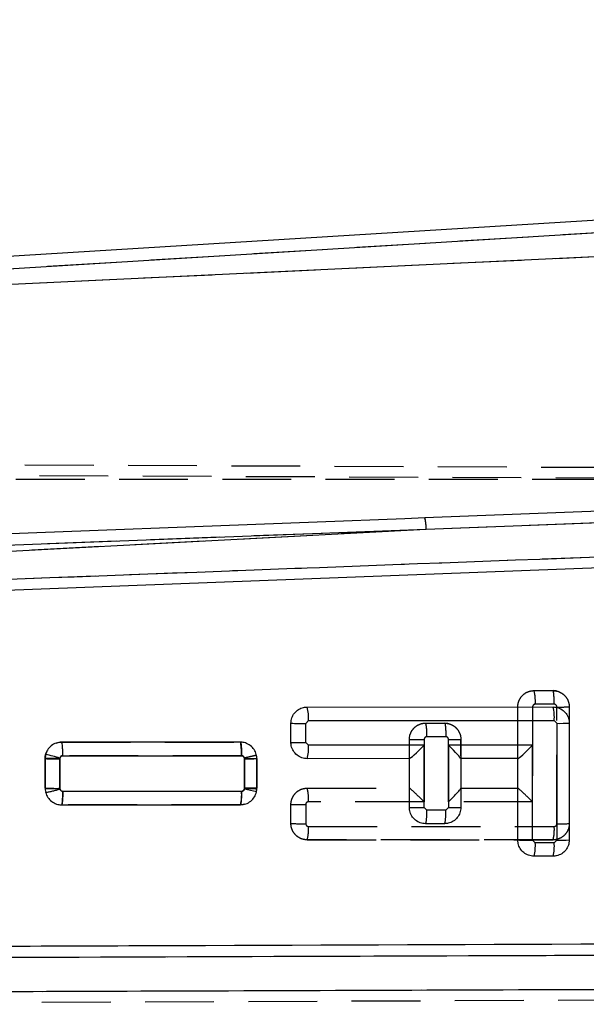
# Model space of a CAD drawing. Extents: x 28 to 416, y 116 to 277.
# Tile 11 of 20: x 186 to 196, y 231 to 249. Entities that reach past the tile are written whole.
import ezdxf

# ---------------------------------------------------------------- set-up
doc = ezdxf.new("R2010")
doc.units = 0
doc.linetypes.add('HIDDEN', pattern=[1.905, 1.27, -0.635])
doc.layers.get('0').update_dxf_attribs({"linetype": 'CONTINUOUS'})
doc.styles.add('SLDTEXTSTYLE0', font='TXT', dxfattribs={"width": 0.75})
doc.dimstyles.new('SLDDIMSTYLE3', dxfattribs={"dimtxt": 3.5, "dimasz": 3.302, "dimexe": 0, "dimexo": 0.0625, "dimgap": 0.875, "dimtad": 1, "dimdec": 0, "dimrnd": 1e-09, "dimzin": 12, "dimtxsty": 'SLDTEXTSTYLE0', "dimsah": 1, "dimcen": 0.09, "dimazin": 3, "dimtfac": 1, "dimtdec": 0, "dimtofl": 0, "dimtmove": 0, "dimatfit": 3, "dimtolj": 1, "dimtzin": 12})

# ---------------------------------------------------------------- blocks, each defined once
blk = doc.blocks.new('_D_4')
at = {"color": 179, "linetype": 'CONTINUOUS'}
for p, q in [((213.055, 245.947), (245.837, 245.947)), ((244.837, 245.947), (244.837, 219.991)), ((148.1, 219.991), (245.837, 219.991))]:
    blk.add_line(p, q, dxfattribs=at)
for points in [[(244.837, 245.947), (244.329, 242.645), (245.345, 242.645)], [(244.837, 219.991), (245.345, 223.293), (244.329, 223.293)]]:
    blk.add_solid(points, dxfattribs=at)
at = {"color": 179, "linetype": 'CONTINUOUS', "insert": (240.326, 229.793, 0.1), "char_height": 3.5, "attachment_point": 1, "rotation": 90, "style": 'SLDTEXTSTYLE0'}
blk.add_mtext('26', dxfattribs=at)
blk = doc.blocks.new('_D_5')
at = {"color": 179, "linetype": 'CONTINUOUS'}
for p, q in [((71.6, 232.991), (71.6, 273.782)), ((234.837, 234.523), (234.837, 273.782)), ((71.6, 272.782), (234.837, 272.782))]:
    blk.add_line(p, q, dxfattribs=at)
for points in [[(71.6, 272.782), (74.902, 272.274), (74.902, 273.29)], [(234.837, 272.782), (231.535, 273.29), (231.535, 272.274)]]:
    blk.add_solid(points, dxfattribs=at)
at = {"color": 179, "linetype": 'CONTINUOUS', "insert": (143.313, 277.294, 0.1), "char_height": 3.5, "attachment_point": 1, "style": 'SLDTEXTSTYLE0'}
blk.add_mtext('163', dxfattribs=at)

msp = doc.modelspace()

# ---------------------------------------------------------------- linework, layer by layer
at = {"color": 7, "linetype": 'CONTINUOUS'}
for p, q in [((212.0548, 245.9465), (177.9807, 243.8487)), ((212.069, 245.7163), (178.1537, 243.6282)), ((178.3372, 243.4559), (211.8267, 245.0437)), ((193.0673, 239.2725), (210.2185, 239.9216)), ((180.0845, 238.5889), (193.0673, 239.2725)), ((180.3683, 238.7905), (193.0673, 239.2725)), ((209.4636, 239.0597), (180.8841, 237.9718)), ((190.8725, 235.9899), (195.4078, 235.9907)), ((190.5725, 235.3365), (190.5726, 235.69)), ((190.8446, 235.6878), (190.8946, 235.7378)), ((190.8446, 235.3343), (190.8446, 235.6878)), ((190.8946, 235.7378), (195.4299, 235.7386)), ((195.4299, 235.7386), (195.4799, 235.6886)), ((195.4799, 235.6886), (195.4799, 233.5343)), ((195.7078, 235.6907), (195.7078, 233.5364)), ((189.6387, 235.3415), (186.3411, 235.3409)), ((190.8946, 235.2843), (190.8446, 235.3343)), ((193.0299, 235.2848), (190.8946, 235.2843)), ((193.0299, 234.1343), (193.0299, 235.2848)), ((195.0299, 235.2852), (193.4799, 235.2848)), ((193.4799, 235.2848), (193.4799, 234.1343)), ((195.0299, 233.5343), (195.0299, 235.2852)), ((186.0368, 235.037), (186.0367, 234.4887)), ((186.047, 235.1149), (186.0368, 235.037)), ((186.3087, 234.4866), (186.3088, 235.035)), ((186.3088, 235.035), (186.3107, 235.0486)), ((186.3635, 235.0888), (189.6602, 235.0894)), ((189.7153, 235.035), (189.7152, 234.4867)), ((189.9431, 234.4887), (189.9432, 235.0369)), ((192.7578, 235.0368), (190.8726, 235.0364)), ((192.7578, 234.1364), (192.7578, 235.0368)), ((192.759, 235.0368), (192.7578, 235.0368)), ((193.7078, 235.0378), (193.7078, 235.037)), ((194.7578, 235.0372), (193.7078, 235.037)), ((193.7078, 235.037), (193.7078, 234.1364)), ((194.7578, 233.5364), (194.7578, 235.0372)), ((189.6612, 234.4333), (186.364, 234.4326)), ((189.7152, 234.4867), (189.714, 234.4755)), ((189.9366, 234.4263), (189.9431, 234.4887)), ((186.3417, 234.1847), (189.6392, 234.1854)), ((193.0799, 234.0843), (193.0299, 234.1343)), ((193.4299, 234.0843), (193.0799, 234.0843)), ((193.4799, 234.1343), (193.4299, 234.0843)), ((193.4078, 233.8364), (193.0578, 233.8364)), ((195.0799, 233.4843), (195.0299, 233.5343)), ((195.4299, 233.4843), (195.0799, 233.4843)), ((195.4799, 233.5343), (195.4299, 233.4843)), ((195.4078, 233.2364), (195.0578, 233.2364))]:
    msp.add_line(p, q, dxfattribs=at)
at = {"color": 7, "linetype": 'HIDDEN'}
for p, q in [((212.069, 245.7163), (178.1537, 243.6282)), ((178.3372, 243.4559), (211.8267, 245.0437)), ((174.2333, 240.5097), (219.3941, 240.3131)), ((174.5026, 240.308), (219.8245, 240.1246)), ((213.4375, 240.1908), (180.4374, 240.1908)), ((193.0673, 239.2725), (210.2185, 239.9216)), ((180.0845, 238.5889), (193.0673, 239.2725)), ((180.3683, 238.7905), (193.0673, 239.2725)), ((195.0578, 236.2922), (195.4079, 236.2922)), ((195.4702, 236.2854), (195.4078, 236.2922)), ((195.43, 236.0401), (195.0799, 236.0401)), ((194.7578, 235.0378), (194.7578, 235.9922)), ((195.0299, 235.9901), (195.0299, 234.2392)), ((195.4799, 233.8357), (195.4799, 235.9894)), ((195.7078, 235.9922), (195.7078, 233.8378)), ((193.0578, 235.6922), (193.4079, 235.6922)), ((193.4079, 235.6922), (193.4078, 235.6922)), ((193.4702, 235.6854), (193.4078, 235.6922)), ((186.3417, 235.3438), (186.3418, 235.3438)), ((186.3418, 235.3438), (189.6392, 235.3431)), ((192.7578, 235.037), (192.7578, 235.3922)), ((193.0299, 235.3901), (193.0299, 234.2396)), ((193.43, 235.4401), (193.0799, 235.4401)), ((193.4799, 234.2395), (193.4799, 235.3893)), ((193.7078, 235.3922), (193.7078, 235.0378)), ((193.7078, 235.0882), (193.7078, 235.3922)), ((186.044, 235.1035), (186.0367, 235.0398)), ((186.0368, 234.4916), (186.0367, 235.0398)), ((186.0367, 235.0398), (186.0368, 234.4916)), ((186.3087, 235.0365), (186.3088, 234.4893)), ((189.6616, 235.091), (186.3639, 235.0917)), ((189.7152, 235.0376), (189.7141, 235.0486)), ((189.7153, 234.4904), (189.7152, 235.0376)), ((189.9431, 235.0399), (189.9366, 235.1023)), ((189.9431, 235.0399), (189.9432, 234.4916)), ((189.9432, 234.4916), (189.9431, 235.0399)), ((193.7078, 235.037), (193.7078, 234.4904)), ((186.3088, 234.4893), (186.3105, 234.4764)), ((186.3631, 234.4356), (189.6605, 234.435)), ((189.9402, 234.4607), (189.9235, 234.3933)), ((189.9393, 234.457), (189.9432, 234.4916)), ((190.8726, 234.4921), (192.7586, 234.4917)), ((193.7078, 234.4915), (194.7586, 234.4913)), ((193.0299, 234.2396), (190.8946, 234.24)), ((195.0299, 234.2392), (193.4799, 234.2395)), ((186.3411, 234.1877), (186.3411, 234.1877)), ((189.6387, 234.1871), (186.3411, 234.1877)), ((189.6387, 234.1871), (189.7171, 234.2006)), ((189.6602, 234.189), (189.6387, 234.1871)), ((189.6387, 234.1871), (189.6387, 234.1871)), ((190.5726, 233.8386), (190.5725, 234.1921)), ((190.8446, 234.19), (190.8446, 233.8373)), ((190.8946, 233.7865), (195.4298, 233.7857)), ((195.4078, 233.5378), (190.8725, 233.5386)), ((190.8725, 233.5386), (195.4078, 233.5378)), ((206.2969, 230.6151), (180.3387, 230.5153))]:
    msp.add_line(p, q, dxfattribs=at)
at = {"color": 7, "linetype": 'CONTINUOUS', "flags": 128}
for points in [[(208.8924, 240.0815), (208.2092, 240.0556), (201.739, 239.8101), (193.044, 239.4792)], [(193.044, 239.4792), (192.6712, 239.465), (191.0537, 239.4033), (184.5834, 239.1562), (180.3457, 238.994)], [(194.759, 235.0372), (194.7583, 235.0372), (194.758, 235.0372), (194.7578, 235.0372)]]:
    msp.add_lwpolyline(points, dxfattribs=at)
at = {"color": 7, "linetype": 'HIDDEN', "flags": 128}
msp.add_lwpolyline([(186.2478, 235.3248), (186.2806, 235.3376), (186.3416, 235.3438), (186.3417, 235.3438), (186.3417, 235.3438)], dxfattribs=at)
at = {"color": 7, "linetype": 'CONTINUOUS'}
for centre, radius, start, end in [((192.3284, 239.2936), 0.7392, 358.36113, 14.53873), ((190.1614, 235.8006), 0.7359, 355.10764, 14.90842), ((194.6965, 235.8014), 0.736, 355.10902, 14.90711), ((190.7741, 244.0323), 8.3448, 268.61604, 270.48406), ((195.5335, 242.2557), 6.5673, 269.53174, 271.52068), ((190.7741, 243.6701), 8.336, 268.61466, 270.48465), ((190.1773, 235.223), 0.7199, 344.97602, 4.88405), ((186.2343, 243.3333), 8.2987, 268.63595, 270.51436), ((185.0136, 230.4525), 4.7756, 74.23993, 77.50212), ((189.7703, 242.0037), 6.969, 269.54717, 271.42146), ((186.2383, 242.8273), 8.3411, 268.61503, 270.48389), ((188.9438, 234.372), 0.7201, 344.97899, 4.88283), ((188.6266, 229.0254), 5.5575, 76.36581, 78.71665), ((189.7716, 241.0859), 6.5995, 269.5099, 271.48915), ((192.9579, 242.4608), 8.3268, 268.62324, 270.4953), ((192.3624, 234.0231), 0.7201, 344.96622, 4.86994), ((192.7125, 234.0231), 0.72, 344.96538, 4.87077), ((193.5336, 240.7013), 6.5673, 269.5315, 271.52045), ((194.9579, 241.8605), 8.3266, 268.62321, 270.49533), ((194.3624, 233.4231), 0.7201, 344.96622, 4.86994), ((194.7124, 233.4231), 0.7201, 344.96622, 4.86994), ((195.5336, 240.1013), 6.5673, 269.5315, 271.52045)]:
    msp.add_arc(centre, radius, start, end, dxfattribs=at)
at = {"color": 7, "linetype": 'HIDDEN'}
for centre, radius, start, end in [((192.3284, 239.2936), 0.7392, 358.36113, 14.53873), ((194.3452, 236.1028), 0.7373, 355.11671, 14.87926), ((195.5149, 242.37), 6.3807, 269.68518, 271.73237), ((192.3468, 235.5029), 0.7358, 355.10272, 14.90665), ((192.9579, 243.711), 8.3213, 268.6226, 270.49596), ((193.5149, 241.7559), 6.3667, 269.6848, 271.7365), ((189.7646, 241.5585), 6.5211, 269.56564, 271.56871), ((189.6372, 235.0397), 0.3059, 0.03747, 11.806), ((186.2434, 242.8824), 8.3934, 268.58967, 270.44689), ((185.6597, 236.6214), 2.2415, 279.9491, 286.87683), ((190.1614, 234.303), 0.736, 355.09342, 14.89246), ((190.7711, 242.5023), 8.3126, 268.63124, 270.50654), ((190.7474, 241.8976), 8.061, 268.75714, 270.69091), ((190.1773, 233.7255), 0.7199, 344.95351, 4.86218), ((194.7123, 233.7245), 0.7202, 344.97261, 4.87379), ((195.5336, 240.4006), 6.5651, 269.53086, 271.52057)]:
    msp.add_arc(centre, radius, start, end, dxfattribs=at)
at = {"color": 7, "linetype": 'CONTINUOUS'}
for centre, major_axis, ratio, start_param, end_param in [((193.0078, 235.2869), (0.2497, 0.2498), 0.0483709, 3.1899355, 4.7523436), ((193.4578, 235.2869), (0.2498, -0.2498), 0.0399838, 0.0399546, 1.5224535), ((195.0078, 235.2872), (0.2497, 0.2498), 0.0483709, 3.1899355, 4.7523436)]:
    msp.add_ellipse(centre, major_axis=major_axis, ratio=ratio, start_param=start_param, end_param=end_param, dxfattribs=at)
at = {"color": 7, "linetype": 'HIDDEN'}
for centre, major_axis, ratio, start_param, end_param in [((193.0078, 234.2417), (-0.2498, 0.2498), 0.0399855, 4.6640637, 6.2432132), ((193.4578, 234.2416), (0.2497, 0.2497), 0.0483726, 4.7523611, 6.23486), ((195.0078, 234.2413), (-0.2498, 0.2498), 0.0399855, 4.6640637, 6.2432132)]:
    msp.add_ellipse(centre, major_axis=major_axis, ratio=ratio, start_param=start_param, end_param=end_param, dxfattribs=at)
at = {"color": 7, "linetype": 'CONTINUOUS'}
for points, knots in [([(209.8027, 239.2685), (204.924, 239.084), (195.2226, 238.7172), (185.5209, 238.3488), (180.6981, 238.1657)], [0, 0, 0, 0, 0.50289606, 1, 1, 1, 1]), ([(190.5726, 235.69), (190.5759, 235.7236), (190.5825, 235.7908), (190.6339, 235.8805), (190.7096, 235.9483), (190.7939, 235.9846), (190.85, 235.9884), (190.8725, 235.9899)], [0, 0, 0, 0, 0.2137116, 0.4274197, 0.6412619, 0.8557066, 1, 1, 1, 1]), ([(195.4078, 235.9907), (195.4416, 235.9874), (195.5093, 235.9807), (195.5995, 235.9287), (195.6674, 235.8521), (195.7029, 235.7678), (195.7064, 235.7124), (195.7078, 235.6907)], [0, 0, 0, 0, 0.2157074, 0.4314206, 0.6470543, 0.8621262, 1, 1, 1, 1]), ([(186.3411, 235.3409), (186.3067, 235.3374), (186.2377, 235.3306), (186.1467, 235.2774), (186.0788, 235.2034), (186.0571, 235.1429), (186.047, 235.1149)], [0, 0, 0, 0, 0.2595228, 0.5190946, 0.7774638, 1, 1, 1, 1]), ([(186.3635, 235.0888), (186.3634, 235.1064), (186.3631, 235.1535), (186.3604, 235.2249), (186.3552, 235.2895), (186.3486, 235.3326), (186.3436, 235.3381), (186.3412, 235.3409)], [0, 0, 0, 0, 0.13430991, 0.35926679, 0.57284499, 0.78642352, 1, 1, 1, 1]), ([(189.9432, 235.0369), (189.9399, 235.071), (189.9332, 235.1391), (189.8811, 235.2299), (189.8043, 235.2989), (189.7185, 235.3359), (189.6615, 235.3399), (189.6387, 235.3415)], [0, 0, 0, 0, 0.2131968, 0.4263506, 0.6405664, 0.8563581, 1, 1, 1, 1]), ([(189.6602, 235.0894), (189.66, 235.1223), (189.6594, 235.1883), (189.6545, 235.2716), (189.6473, 235.3301), (189.6416, 235.3377), (189.6387, 235.3415)], [0, 0, 0, 0, 0.2500002, 0.5000011, 0.7499993, 1, 1, 1, 1]), ([(190.8726, 235.0364), (190.8387, 235.0398), (190.771, 235.0464), (190.6809, 235.0985), (190.613, 235.1751), (190.5775, 235.2594), (190.5739, 235.3148), (190.5725, 235.3365)], [0, 0, 0, 0, 0.2156992, 0.4314026, 0.6469676, 0.8619127, 1, 1, 1, 1]), ([(186.3107, 235.0486), (186.3128, 235.0542), (186.317, 235.0656), (186.3301, 235.0786), (186.346, 235.0872), (186.3578, 235.0882), (186.3635, 235.0888)], [0, 0, 0, 0, 0.2522553, 0.504411, 0.7593767, 1, 1, 1, 1]), ([(189.6602, 235.0894), (189.6646, 235.089), (189.6751, 235.0882), (189.6907, 235.0813), (189.7043, 235.069), (189.7135, 235.0529), (189.7147, 235.041), (189.7153, 235.035)], [0, 0, 0, 0, 0.1526574, 0.3701618, 0.5824364, 0.7911588, 1, 1, 1, 1]), ([(186.0367, 234.4887), (186.0401, 234.4546), (186.0469, 234.3865), (186.0993, 234.2957), (186.1763, 234.2269), (186.2621, 234.1901), (186.319, 234.1863), (186.3417, 234.1847)], [0, 0, 0, 0, 0.2134154, 0.4267952, 0.6411506, 0.857031, 1, 1, 1, 1]), ([(186.364, 234.4326), (186.3597, 234.4329), (186.3491, 234.4337), (186.3335, 234.4406), (186.3198, 234.4529), (186.3106, 234.4689), (186.3094, 234.4807), (186.3087, 234.4866)], [0, 0, 0, 0, 0.1528145, 0.3713112, 0.5849417, 0.7953452, 1, 1, 1, 1]), ([(186.3417, 234.1847), (186.3442, 234.1875), (186.3491, 234.193), (186.3558, 234.2361), (186.3609, 234.3008), (186.3635, 234.371), (186.3639, 234.4167), (186.364, 234.4326)], [0, 0, 0, 0, 0.2158736, 0.431748, 0.6476208, 0.8767988, 1, 1, 1, 1]), ([(189.6392, 234.1854), (189.6736, 234.1888), (189.7423, 234.1955), (189.8332, 234.2484), (189.9049, 234.3262), (189.926, 234.3927), (189.9366, 234.4263)], [0, 0, 0, 0, 0.2492936, 0.4986475, 0.746722, 1, 1, 1, 1]), ([(189.714, 234.4755), (189.7122, 234.4698), (189.7086, 234.4584), (189.6961, 234.4446), (189.6798, 234.4351), (189.6674, 234.4339), (189.6612, 234.4333)], [0, 0, 0, 0, 0.2404547, 0.4908284, 0.7455992, 1, 1, 1, 1]), ([(193.0578, 233.8364), (193.024, 233.8397), (192.9563, 233.8464), (192.8661, 233.8985), (192.7983, 233.9751), (192.7628, 234.0594), (192.7592, 234.1148), (192.7578, 234.1364)], [0, 0, 0, 0, 0.2157883, 0.4315695, 0.6472478, 0.8623059, 1, 1, 1, 1]), ([(193.7078, 234.1364), (193.7045, 234.1028), (193.698, 234.0356), (193.6466, 233.9459), (193.571, 233.8781), (193.4866, 233.8417), (193.4305, 233.8379), (193.4078, 233.8364)], [0, 0, 0, 0, 0.2136126, 0.4272221, 0.6409308, 0.8552226, 1, 1, 1, 1]), ([(195.0578, 233.2364), (195.024, 233.2397), (194.9563, 233.2464), (194.8661, 233.2985), (194.7982, 233.3751), (194.7628, 233.4594), (194.7592, 233.5148), (194.7578, 233.5364)], [0, 0, 0, 0, 0.21579749, 0.4316033, 0.64731439, 0.86242243, 1, 1, 1, 1]), ([(195.7078, 233.5364), (195.7045, 233.5028), (195.698, 233.4356), (195.6466, 233.3459), (195.571, 233.2781), (195.4866, 233.2417), (195.4305, 233.2379), (195.4078, 233.2364)], [0, 0, 0, 0, 0.2135971, 0.4271973, 0.6408623, 0.8551118, 1, 1, 1, 1]), ([(180.8607, 231.5602), (180.8763, 231.5602), (181.4312, 231.5624), (184.1428, 231.5728), (192.5188, 231.605), (200.3566, 231.6351), (206.0372, 231.6569)], [0, 0, 0, 0, 0.0018693, 0.0661233, 0.3231391, 1, 1, 1, 1]), ([(180.6751, 231.3545), (184.9327, 231.3698), (193.435, 231.4003), (201.9386, 231.4318), (206.1839, 231.4475)], [0, 0, 0, 0, 0.5007601, 1, 1, 1, 1]), ([(206.3139, 230.811), (200.308, 230.7888), (191.655, 230.7568), (183.0036, 230.7259), (180.3571, 230.7164)], [0, 0, 0, 0, 0.6940826, 1, 1, 1, 1])]:
    msp.add_open_spline(points, degree=3, knots=knots, dxfattribs=at)
at = {"color": 7, "linetype": 'HIDDEN'}
for points, knots in [([(209.8027, 239.2685), (204.924, 239.084), (195.2226, 238.7172), (185.5209, 238.3488), (180.6981, 238.1657)], [0, 0, 0, 0, 0.50289606, 1, 1, 1, 1]), ([(194.7578, 235.9922), (194.7578, 235.9922), (194.7578, 236.0257), (194.7697, 236.094), (194.8203, 236.1847), (194.8988, 236.2534), (194.9829, 236.2866), (195.0373, 236.2922), (195.0578, 236.2922), (195.0578, 236.2922)], [0, 0, 0, 0, 0.0001271, 0.2146645, 0.4332257, 0.6522442, 0.8691036, 0.9998729, 1, 1, 1, 1]), ([(195.43, 236.0401), (195.4297, 236.073), (195.4291, 236.139), (195.424, 236.2224), (195.4167, 236.2808), (195.4108, 236.2884), (195.4079, 236.2922)], [0, 0, 0, 0, 0.2500003, 0.5000013, 0.7499998, 1, 1, 1, 1]), ([(195.4079, 236.2922), (195.4284, 236.2909), (195.4833, 236.2875), (195.5677, 236.2526), (195.6458, 236.184), (195.696, 236.0937), (195.7078, 236.0258), (195.7078, 235.9922), (195.7078, 235.9922)], [0, 0, 0, 0, 0.1311032, 0.3508384, 0.56914, 0.7846854, 0.9998729, 1, 1, 1, 1]), ([(195.0799, 236.0401), (195.0765, 236.0399), (195.0675, 236.0393), (195.0536, 236.0336), (195.0405, 236.0222), (195.0318, 236.0069), (195.0305, 235.9956), (195.0299, 235.9901)], [0, 0, 0, 0, 0.1298033, 0.345412, 0.5651692, 0.7883165, 1, 1, 1, 1]), ([(195.4799, 235.9894), (195.4793, 235.9951), (195.4781, 236.0067), (195.4693, 236.022), (195.4563, 236.0335), (195.4423, 236.0393), (195.4333, 236.0399), (195.43, 236.0401)], [0, 0, 0, 0, 0.2188601, 0.437721, 0.6565913, 0.8727686, 1, 1, 1, 1]), ([(192.7578, 235.3922), (192.7578, 235.3922), (192.7578, 235.4258), (192.7697, 235.4939), (192.8203, 235.5846), (192.8988, 235.6534), (192.9829, 235.6866), (193.0373, 235.6922), (193.0578, 235.6922), (193.0578, 235.6922)], [0, 0, 0, 0, 0.00012908, 0.21468357, 0.43310182, 0.65208638, 0.86907108, 0.99987289, 1, 1, 1, 1]), ([(193.4079, 235.6922), (193.4108, 235.6884), (193.4166, 235.6808), (193.424, 235.6224), (193.4291, 235.539), (193.4297, 235.473), (193.43, 235.4401)], [0, 0, 0, 0, 0.2500017, 0.500002, 0.7499995, 1, 1, 1, 1]), ([(193.4079, 235.6922), (193.4284, 235.6909), (193.4833, 235.6875), (193.5677, 235.6526), (193.6458, 235.5841), (193.696, 235.4937), (193.7078, 235.4258), (193.7078, 235.3922), (193.7078, 235.3922)], [0, 0, 0, 0, 0.1310583, 0.3506747, 0.5690277, 0.784713, 0.9998709, 1, 1, 1, 1]), ([(189.6392, 235.3431), (189.6422, 235.3393), (189.648, 235.3317), (189.6554, 235.2733), (189.6606, 235.1899), (189.6613, 235.124), (189.6616, 235.091)], [0, 0, 0, 0, 0.2499994, 0.4999989, 0.7499995, 1, 1, 1, 1]), ([(193.0799, 235.4401), (193.0765, 235.4399), (193.0675, 235.4393), (193.0536, 235.4336), (193.0405, 235.4221), (193.0318, 235.4069), (193.0305, 235.3956), (193.0299, 235.3901)], [0, 0, 0, 0, 0.1301821, 0.3457802, 0.5654844, 0.7884406, 1, 1, 1, 1]), ([(193.4799, 235.3893), (193.4793, 235.3951), (193.4781, 235.4067), (193.4693, 235.422), (193.4563, 235.4335), (193.4423, 235.4393), (193.4333, 235.4399), (193.43, 235.4401)], [0, 0, 0, 0, 0.2189467, 0.4378641, 0.6566968, 0.8727027, 1, 1, 1, 1]), ([(186.0367, 235.0398), (186.0367, 235.0398), (186.0367, 235.0609), (186.0401, 235.105), (186.0588, 235.1444), (186.0685, 235.1648)], [0, 0, 0, 0, 0.0004579, 0.4841348, 1, 1, 1, 1]), ([(186.3087, 235.0365), (186.3006, 235.0366), (186.2749, 235.0367), (186.2211, 235.0371), (186.1515, 235.0376), (186.0881, 235.0383), (186.045, 235.0391), (186.0394, 235.0396), (186.0367, 235.0398)], [0, 0, 0, 0, 0.0588218, 0.1871414, 0.3903509, 0.5935711, 0.7967837, 1, 1, 1, 1]), ([(186.3639, 235.0917), (186.3602, 235.0915), (186.3503, 235.0909), (186.3351, 235.0847), (186.3236, 235.0748), (186.3148, 235.0624), (186.3097, 235.0503), (186.309, 235.0402), (186.3087, 235.0365)], [0, 0, 0, 0, 0.1283127, 0.3428044, 0.5572017, 0.650518, 0.8699216, 1, 1, 1, 1]), ([(189.7141, 235.0486), (189.713, 235.0524), (189.7102, 235.062), (189.7007, 235.0755), (189.6872, 235.0854), (189.6736, 235.0904), (189.6653, 235.0908), (189.6616, 235.091)], [0, 0, 0, 0, 0.1627964, 0.411169, 0.6597084, 0.8456059, 1, 1, 1, 1]), ([(189.9366, 235.1023), (189.9341, 235.101), (189.929, 235.0984), (189.8872, 235.0875), (189.8255, 235.073), (189.7702, 235.0607), (189.7325, 235.0525), (189.7215, 235.0502), (189.7141, 235.0486)], [0, 0, 0, 0, 0.22692244, 0.45384336, 0.68077121, 0.90769089, 0.93831767, 1, 1, 1, 1]), ([(186.3105, 234.4764), (186.3127, 234.4705), (186.3171, 234.4587), (186.3307, 234.4452), (186.3466, 234.4369), (186.3579, 234.436), (186.3631, 234.4356)], [0, 0, 0, 0, 0.2620549, 0.5241493, 0.7840252, 1, 1, 1, 1]), ([(186.3631, 234.4356), (186.3627, 234.403), (186.362, 234.3379), (186.357, 234.2561), (186.3497, 234.1988), (186.344, 234.1914), (186.3411, 234.1877)], [0, 0, 0, 0, 0.2499985, 0.5000003, 0.7499987, 1, 1, 1, 1]), ([(189.6605, 234.435), (189.6602, 234.4024), (189.6595, 234.3373), (189.6545, 234.2555), (189.6473, 234.1982), (189.6416, 234.1908), (189.6387, 234.1871)], [0, 0, 0, 0, 0.2500011, 0.4999986, 0.7499988, 1, 1, 1, 1]), ([(189.6605, 234.435), (189.6636, 234.4352), (189.6724, 234.4356), (189.6868, 234.4408), (189.7013, 234.452), (189.7115, 234.4679), (189.715, 234.4815), (189.7152, 234.4891), (189.7153, 234.4904)], [0, 0, 0, 0, 0.1095207, 0.3068196, 0.5222182, 0.7374855, 0.955205, 1, 1, 1, 1]), ([(189.9432, 234.4916), (189.9399, 234.4914), (189.9332, 234.491), (189.8814, 234.4906), (189.8068, 234.4903), (189.7458, 234.4903), (189.7153, 234.4904)], [0, 0, 0, 0, 0.25, 0.4999977, 0.749997, 1, 1, 1, 1]), ([(190.5725, 234.1921), (190.5725, 234.1921), (190.5725, 234.2256), (190.5844, 234.2938), (190.6349, 234.3845), (190.7133, 234.4532), (190.7974, 234.4865), (190.852, 234.4921), (190.8726, 234.4921), (190.8726, 234.4921)], [0, 0, 0, 0, 0.000129, 0.214648, 0.4327918, 0.6516099, 0.8686459, 0.999865, 1, 1, 1, 1]), ([(190.8946, 234.24), (190.8912, 234.2398), (190.8822, 234.2393), (190.8682, 234.2335), (190.8552, 234.2221), (190.8465, 234.2069), (190.8452, 234.1955), (190.8446, 234.19)], [0, 0, 0, 0, 0.1304961, 0.3462012, 0.5658526, 0.788526, 1, 1, 1, 1]), ([(190.8725, 233.5386), (190.8725, 233.5386), (190.8388, 233.5386), (190.7713, 233.5502), (190.6823, 233.5997), (190.6146, 233.6752), (190.5793, 233.7592), (190.5726, 233.8156), (190.5726, 233.8385), (190.5726, 233.8386)], [0, 0, 0, 0, 0.0001271, 0.2159019, 0.4282896, 0.6399257, 0.853208, 0.9998729, 1, 1, 1, 1]), ([(190.8446, 233.8373), (190.8449, 233.8333), (190.8456, 233.8237), (190.8518, 233.8094), (190.8632, 233.7968), (190.878, 233.7882), (190.8891, 233.7871), (190.8946, 233.7865)], [0, 0, 0, 0, 0.1491141, 0.3656547, 0.5784704, 0.7885717, 1, 1, 1, 1]), ([(195.7078, 233.8378), (195.7078, 233.8378), (195.7078, 233.8042), (195.6959, 233.7361), (195.6454, 233.6454), (195.5671, 233.5767), (195.483, 233.5434), (195.4284, 233.5378), (195.4078, 233.5378), (195.4078, 233.5378)], [0, 0, 0, 0, 0.0001271, 0.2146063, 0.4328967, 0.6515979, 0.8682802, 0.9998729, 1, 1, 1, 1]), ([(195.4298, 233.7857), (195.4332, 233.7859), (195.4422, 233.7865), (195.4562, 233.7922), (195.4692, 233.8037), (195.478, 233.8189), (195.4792, 233.8302), (195.4799, 233.8357)], [0, 0, 0, 0, 0.1312224, 0.3467156, 0.5660466, 0.7885762, 1, 1, 1, 1]), ([(180.6751, 231.3545), (184.9327, 231.3698), (193.435, 231.4003), (201.9386, 231.4318), (206.1839, 231.4475)], [0, 0, 0, 0, 0.5007601, 1, 1, 1, 1]), ([(206.3139, 230.811), (200.308, 230.7888), (191.655, 230.7568), (183.0036, 230.7259), (180.3571, 230.7164)], [0, 0, 0, 0, 0.6940826, 1, 1, 1, 1])]:
    msp.add_open_spline(points, degree=3, knots=knots, dxfattribs=at)

# ---------------------------------------------------------------- dimensions: what is measured, and where the dimension line sits
at = {"color": 179, "linetype": 'CONTINUOUS'}
dim = msp.add_linear_dim(base=(234.8374, 272.782), p1=(71.6003, 231.9908), p2=(234.8374, 233.523), dimstyle='SLDDIMSTYLE3', dxfattribs=at)
dim.commit()
dim.dimension.update_dxf_attribs({"geometry": '_D_5', "text_midpoint": (148.6145, 272.782), "dimtype": 160})
dim = msp.add_linear_dim(base=(244.8374, 219.9908), p1=(212.0548, 245.9465), p2=(147.0999, 219.9908), angle=90, dimstyle='SLDDIMSTYLE3', dxfattribs=at)
dim.commit()
dim.dimension.update_dxf_attribs({"geometry": '_D_4', "text_midpoint": (244.8374, 233.8006), "dimtype": 160})

doc.saveas('drawing.dxf')
